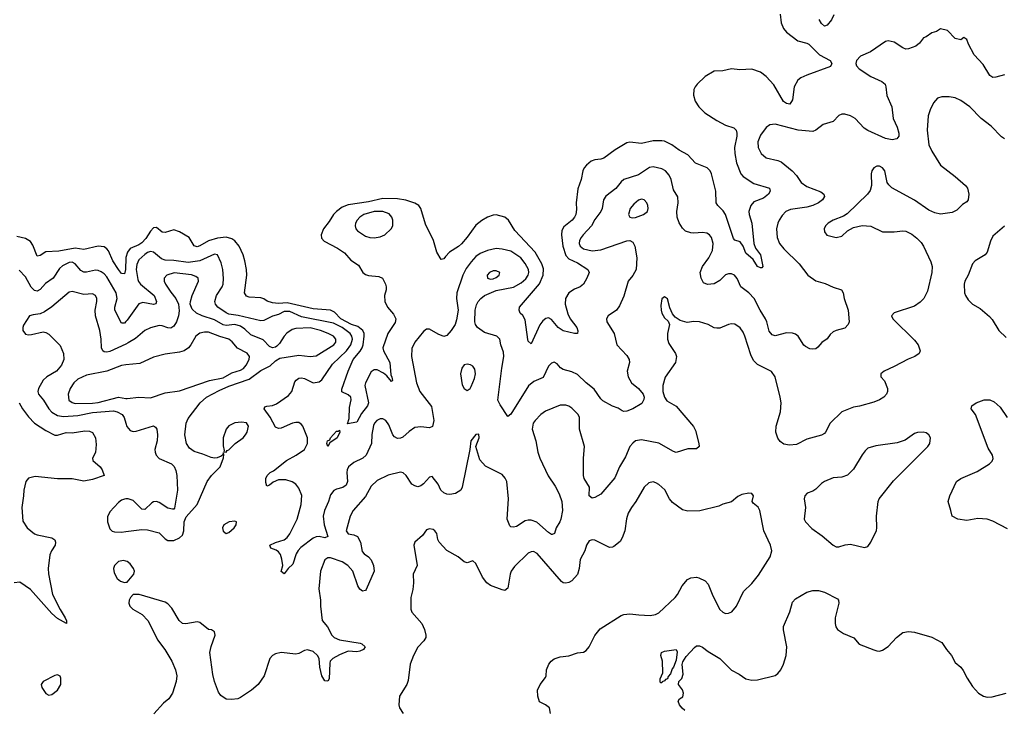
# Model space of a CAD drawing. Header units: inches. Extents: x 2220522 to 2384314, y 721474 to 893490.
# Tile 128 of 256: x 2269269 to 2276049, y 814092 to 818852. Entities that reach past the tile are written whole.
import ezdxf

# ---------------------------------------------------------------- set-up
doc = ezdxf.new("R2010")
doc.units = ezdxf.units.IN
doc.header["$MEASUREMENT"] = 0
doc.layers.add('C2861', color=7, linetype='Continuous')
doc.layers.add('C2871', color=7, linetype='Continuous')

msp = doc.modelspace()

# ---------------------------------------------------------------- linework, layer by layer
at = {"layer": 'C2861', "color": 5}
for points, elevation in [([(2270000, 817212.9), (2269999.2, 817210), (2269997, 817130), (2269990, 817099.6), (2269970, 817103.1), (2269950, 817128.9), (2269909.4, 817190), (2269879.4, 817259.4), (2269870, 817272.7), (2269850, 817286.8), (2269810, 817291.8), (2269710, 817267.5), (2269650, 817276.8), (2269537.5, 817257.5), (2269450, 817251.8), (2269410, 817225.8), (2269390, 817221.1), (2269358.4, 817298.4), (2269342.5, 817322.5), (2269310, 817343.2), (2269250, 817357.4)], 220), ([(2270000, 816770.5), (2269990, 816761.2), (2269970, 816760.4), (2269924.9, 816850), (2269925, 816870), (2269939.1, 816930), (2269934.2, 816970), (2269870, 817078.9), (2269850, 817101.1), (2269830, 817114.8), (2269810, 817124.2), (2269790, 817125.3), (2269730, 817110.7), (2269710, 817112.5), (2269690, 817123.8), (2269650, 817169.8), (2269630, 817180.3), (2269610, 817178.4), (2269564.4, 817155.6), (2269542, 817138), (2269499.7, 817070), (2269445.9, 817034.1), (2269410, 816992.7), (2269390, 816980.6), (2269370, 816984.3), (2269347.3, 817007.3), (2269310, 817080.3), (2269266.1, 817126.1)], 240), ([(2270000, 816616.1), (2269890, 816565.5), (2269870, 816560.8), (2269850, 816563.1), (2269840.5, 816570), (2269832.3, 816590), (2269829.8, 816650), (2269821, 816710), (2269790.7, 816810), (2269789.8, 816850.2), (2269800.4, 816910), (2269799.1, 816930), (2269791.2, 816950), (2269770, 816961.7), (2269710, 816958.6), (2269630, 816978), (2269610, 816974), (2269490, 816873.1), (2269440.7, 816839.3), (2269410, 816823.5), (2269361.7, 816818.3), (2269336, 816810), (2269294.7, 816745.3), (2269290.3, 816730), (2269291.7, 816710), (2269310, 816684.7), (2269330, 816680.2), (2269350, 816682.5), (2269430, 816700.3), (2269450, 816696), (2269470, 816684.2), (2269547.1, 816607.1), (2269571.3, 816551.3), (2269572.9, 816510), (2269556.5, 816470), (2269521.3, 816430), (2269456.4, 816390), (2269430, 816366.3), (2269398.2, 816310), (2269394.2, 816290), (2269399.1, 816270), (2269433.4, 816230), (2269468.5, 816170), (2269490, 816147.6), (2269530, 816124.5), (2269570, 816117.8), (2269670, 816123.3), (2269770, 816144.2), (2269915.8, 816155.8), (2269940.4, 816150), (2269974, 816130), (2269987.4, 816110), (2270000, 816071.2)], 260), ([(2270000, 816471.9), (2269970, 816468.5), (2269870, 816430.4), (2269730, 816401.6), (2269670, 816374.7), (2269641.4, 816350), (2269616, 816310), (2269603.2, 816270), (2269606.9, 816230), (2269630, 816212.6), (2269650, 816207.3), (2269770, 816209), (2269810, 816212.9), (2269950, 816249.6), (2270000, 816242.1)], 280), ([(2269265.8, 816210), (2269288.8, 816170), (2269330, 816114.4), (2269370, 816071.3), (2269450, 816020.3), (2269510, 815988.2), (2269530, 815987.7), (2269590, 816005.7), (2269630, 816004.6), (2269717, 816017), (2269750, 816016.4), (2269770, 816007.7), (2269790, 815971), (2269796.2, 815923.8), (2269792, 815868), (2269770.7, 815830), (2269773.7, 815813.7), (2269822.4, 815770), (2269836.4, 815750), (2269850.7, 815710), (2269770, 815683.6), (2269710, 815672), (2269630, 815687.4), (2269530, 815686.6), (2269375.8, 815704.2), (2269330, 815692.3), (2269310.7, 815670), (2269297, 815610), (2269296, 815570), (2269284.6, 815490), (2269290, 815396), (2269321.3, 815350), (2269370, 815308.8), (2269390, 815300.3), (2269490, 815280.5), (2269510, 815266), (2269515.8, 815250), (2269514, 815230), (2269487, 815190), (2269476.7, 815163.3), (2269465.3, 815070), (2269467, 815033), (2269495.3, 814890), (2269546.7, 814786.7), (2269582, 814730), (2269590.9, 814709.1), (2269591.3, 814690), (2269530, 814725.6), (2269490, 814759.6), (2269344.2, 814924.2), (2269270, 814974.5), (2269230, 814969.5)], 240), ([(2270000, 815548.4), (2269990, 815547.4), (2269970, 815539.2), (2269950, 815523.1), (2269890, 815460.5), (2269874.6, 815425.4), (2269873.5, 815390), (2269890, 815341.8), (2269906.7, 815326.7), (2269921.1, 815321.1), (2269970, 815319), (2270000, 815323.2)], 260), ([(2270000, 815120), (2269984.4, 815124.4), (2269950, 815118.7), (2269922.4, 815090), (2269914.7, 815070), (2269918.9, 815038.9), (2269941.2, 815001.2), (2269962, 814982), (2269990, 814972.4), (2270000, 814974)], 260)]:
    msp.add_lwpolyline(points, dxfattribs=dict(at, elevation=elevation))
at = {"layer": 'C2861', "color": 5, "elevation": 260}
msp.add_lwpolyline([(2269530, 814337.2), (2269510, 814332), (2269430.8, 814290), (2269417.3, 814270), (2269422, 814250), (2269450, 814206.8), (2269470, 814197.3), (2269490, 814200.7), (2269530, 814230.7), (2269553.3, 814270), (2269553.3, 814313.3), (2269546.6, 814326.6)], close=True, dxfattribs=at)
at = {"layer": 'C2871', "color": 5}
for points, elevation in [([(2274506.4, 818890), (2274512, 818830), (2274528.8, 818790), (2274550, 818765.5), (2274626.6, 818706.6), (2274690, 818690.7), (2274702.5, 818682.5), (2274776.4, 818610), (2274850, 818570.2), (2274861.5, 818550), (2274850.8, 818529.2), (2274689.6, 818470.4), (2274647.2, 818450), (2274626.1, 818433.9), (2274602.8, 818390), (2274590, 818299), (2274570.8, 818270), (2274550, 818274), (2274527.9, 818287.9), (2274462.5, 818402.5), (2274410, 818460.8), (2274370, 818488.9), (2274310, 818509.8), (2274226.8, 818506.8), (2274170, 818512.3), (2274110, 818498.5), (2274050, 818496.9), (2273990, 818459.7), (2273933.3, 818406.7), (2273918.9, 818390), (2273910.2, 818370), (2273908.8, 818331.2), (2273920.7, 818290), (2273945.2, 818250), (2273986.7, 818210), (2274070, 818156.1), (2274130, 818125.2), (2274185.4, 818105.4), (2274201.7, 818090), (2274208, 818070), (2274207.5, 818050), (2274190.1, 817970), (2274192.5, 817930), (2274204.6, 817864.6), (2274235.6, 817790), (2274251.6, 817770), (2274323.4, 817723.4), (2274431.8, 817690), (2274436.5, 817670), (2274424.9, 817650), (2274390, 817622.2), (2274324.5, 817595.5), (2274303.9, 817570), (2274288.7, 817530), (2274291, 817510), (2274311, 817450), (2274324.6, 817310), (2274336.1, 817276.1), (2274370.1, 817230), (2274384.9, 817150), (2274378.3, 817141.7), (2274370, 817140.5), (2274350, 817149.8), (2274318.3, 817198.3), (2274270, 817242.8), (2274249.8, 817290), (2274230, 817319.8), (2274193, 817333), (2274183.2, 817343.2), (2274128.3, 817508.3), (2274113.7, 817533.7), (2274075.1, 817570), (2274063.5, 817590), (2274062.9, 817670), (2274033.2, 817790), (2274023.2, 817810), (2274002, 817830), (2273923.3, 817863.3), (2273870, 817919.3), (2273810, 817952.2), (2273759.2, 817990), (2273710, 818013.6), (2273690, 818017.8), (2273630, 818017.3), (2273550, 817999.3), (2273470, 818006.6), (2273450, 818002.4), (2273370, 817953.7), (2273290, 817896.3), (2273270, 817889.7), (2273230, 817885.6), (2273203.8, 817876.2), (2273170.7, 817850), (2273155.5, 817830), (2273146.4, 817810), (2273136, 817750), (2273113.2, 817686.8), (2273101.5, 817590), (2273103.9, 817543.9), (2273099, 817510), (2273090.1, 817489.9), (2273073.4, 817470), (2273014.9, 817425.1), (2273002.2, 817397.8), (2272998.7, 817370), (2273008.9, 817290), (2273030, 817225.4), (2273050, 817204.5), (2273110, 817176.8), (2273181.6, 817130), (2273190.4, 817110), (2273175.2, 817070), (2273150, 817027.8), (2273129.3, 817010.7), (2273090, 816995.6), (2273050.3, 816970), (2273026.4, 816930), (2273025.8, 816890), (2273044.2, 816824.2), (2273060.2, 816790), (2273104.2, 816730), (2273113.1, 816706.9), (2273110.6, 816690), (2273090.3, 816689.7), (2273010, 816708.3), (2272977, 816730), (2272930, 816784.5), (2272910, 816796.2), (2272892.8, 816792.8), (2272870, 816776), (2272850, 816748.7), (2272790, 816618.4), (2272770, 816636), (2272767.2, 816647.2), (2272750, 816782.7), (2272732.9, 816812.9), (2272714.5, 816830), (2272707.6, 816850), (2272711.6, 816870), (2272848, 817032), (2272872.5, 817090), (2272874.6, 817134.6), (2272863.4, 817170), (2272818.7, 817250), (2272678.1, 817398.1), (2272634.3, 817470), (2272610, 817489.7), (2272550, 817506), (2272530, 817504.2), (2272490, 817489.7), (2272450, 817468.3), (2272410, 817435.1), (2272350, 817352.4), (2272310, 817306.4), (2272290, 817287.9), (2272228.4, 817250), (2272199.9, 817220.1), (2272190, 817202.7), (2272170, 817199), (2272141.1, 817250), (2272117.2, 817330), (2272063.6, 817443.6), (2272031.1, 817550), (2272016.9, 817570), (2271990, 817588), (2271926.9, 817606.9), (2271870, 817616.7), (2271770, 817619.3), (2271670, 817596.7), (2271530, 817576.7), (2271490, 817560.5), (2271450, 817530.6), (2271428.9, 817510), (2271400.3, 817459.7), (2271361.1, 817410), (2271344.5, 817370), (2271346.5, 817346.5), (2271365.4, 817325.4), (2271457.4, 817277.4), (2271505.7, 817245.7), (2271550, 817195.4), (2271600.8, 817160.8), (2271632.8, 817110), (2271650, 817096.3), (2271670, 817089.5), (2271741.3, 817081.3), (2271766.7, 817070), (2271788.9, 817030), (2271791.4, 817010), (2271791.5, 816990), (2271780.9, 816950), (2271784.1, 816910), (2271802.7, 816870), (2271843.1, 816823.1), (2271859.2, 816790), (2271854.6, 816765.4), (2271802.8, 816690), (2271770.2, 816590), (2271774.4, 816570), (2271818.2, 816490), (2271824.4, 816404.4), (2271832.4, 816387.6), (2271835.2, 816364.8), (2271830, 816357), (2271796.6, 816396.6), (2271774.9, 816414.9), (2271730, 816439.6), (2271710, 816438.4), (2271690, 816423.7), (2271649.4, 816350), (2271645.5, 816330), (2271671.1, 816210), (2271663.2, 816190), (2271623.2, 816136.8), (2271590, 816076.9), (2271526.8, 816066.8), (2271536.6, 816103.4), (2271540.4, 816179.6), (2271551.3, 816231.3), (2271549.7, 816249.7), (2271530, 816265.6), (2271487.2, 816287.2), (2271486.1, 816306.1), (2271530.6, 816430), (2271565.4, 816510), (2271613.2, 816566.8), (2271626.7, 816590), (2271633.9, 816610), (2271640.9, 816670), (2271641, 816690), (2271632.5, 816710), (2271596.4, 816736.4), (2271554.4, 816750), (2271481.2, 816790), (2271436, 816836), (2271410, 816849.4), (2271290, 816859.9), (2271110, 816900.5), (2271050, 816896.5), (2271010, 816900.3), (2270972.1, 816912.1), (2270950, 816927.7), (2270930, 816934.2), (2270850, 816939.8), (2270830, 816946.9), (2270816.4, 816970), (2270833.9, 817090), (2270831.2, 817130), (2270818.8, 817190), (2270807, 817230), (2270779.6, 817290), (2270750, 817327.9), (2270730, 817340.6), (2270690, 817352.8), (2270630, 817347.1), (2270570, 817328.1), (2270510, 817292.1), (2270490, 817285.9), (2270470, 817293.8), (2270435.5, 817350), (2270370, 817390.3), (2270330, 817402.3), (2270270, 817385.7), (2270250, 817387.1), (2270210, 817418.5), (2270190, 817416.2), (2270170, 817394.7), (2270137, 817343), (2270110, 817313), (2270090, 817299.5), (2270030, 817273.8), (2270010.6, 817250), (2270000, 817212.9)], 220), ([(2274874, 818886), (2274859.5, 818850), (2274830, 818814.5), (2274810, 818807.3), (2274790, 818825.2), (2274773.5, 818853.5)], 220), ([(2276050, 818472.7), (2275990, 818455.3), (2275970, 818454), (2275950, 818466), (2275902.8, 818542.8), (2275840.9, 818610), (2275802, 818682), (2275790, 818715.3), (2275770, 818728.7), (2275750, 818714), (2275710, 818722.7), (2275657, 818777), (2275610, 818788.7), (2275582, 818770), (2275550, 818761.2), (2275510, 818733.2), (2275493.4, 818726.6), (2275464, 818690), (2275438.8, 818670), (2275390, 818651.3), (2275370, 818649.7), (2275350, 818658), (2275290, 818696.4), (2275250, 818705.4), (2275230, 818702.4), (2275127.3, 818630), (2275059, 818601), (2275031.7, 818570), (2275026, 818550), (2275030, 818534.8), (2275050, 818514), (2275130, 818461.3), (2275204.9, 818424.9), (2275227.2, 818407.2), (2275233.1, 818390), (2275238.9, 818330), (2275274.4, 818250), (2275282.3, 818170), (2275310.2, 818110), (2275321.7, 818070), (2275322.4, 818050), (2275308.8, 818031.2), (2275276, 818024), (2275230, 818033.1), (2275107.9, 818087.9), (2275083.5, 818103.5), (2275021.3, 818170), (2274990, 818188.7), (2274950, 818201.1), (2274930, 818199.7), (2274910, 818192), (2274870.6, 818150), (2274800.5, 818130), (2274750, 818091), (2274730, 818080.9), (2274630, 818090.5), (2274470, 818131.7), (2274433.2, 818126.8), (2274410, 818108.2), (2274370, 818055.8), (2274351.3, 818010), (2274352.7, 817970), (2274375.6, 817930), (2274410, 817899.6), (2274490, 817882), (2274511.4, 817871.4), (2274587.7, 817810), (2274617.4, 817777.4), (2274650, 817729), (2274690, 817702.9), (2274784.9, 817664.9), (2274805.5, 817650), (2274810, 817632), (2274796.4, 817610), (2274768.4, 817590), (2274730, 817571.6), (2274690, 817560.6), (2274577, 817543), (2274545.3, 817530), (2274518.1, 817501.9), (2274497.3, 817470), (2274488.1, 817450), (2274481.2, 817410), (2274483.9, 817350), (2274501.5, 817310), (2274530, 817273.4), (2274635, 817170), (2274696.9, 817090), (2274750, 817052.9), (2274814.2, 817034.2), (2274870, 817008.9), (2274926.8, 816990), (2274939.3, 816970), (2274945.3, 816930), (2274973.7, 816850), (2274979.3, 816770), (2274973.4, 816750), (2274950, 816725.2), (2274890, 816709.3), (2274870, 816699.3), (2274850, 816681.2), (2274830, 816653.2), (2274792, 816628), (2274765.7, 816594.3), (2274750, 816584.2), (2274730, 816580.5), (2274710, 816583.6), (2274678.7, 816598.7), (2274668.3, 816608.3), (2274629.5, 816670), (2274610, 816684.2), (2274590, 816691.3), (2274550, 816693.3), (2274470, 816674), (2274450, 816679.5), (2274430, 816705.2), (2274413.3, 816770), (2274403.8, 816790), (2274366.6, 816850), (2274326, 816930), (2274290, 816969.8), (2274234.7, 817010), (2274208.9, 817068.9), (2274190, 817091.1), (2274170, 817099.8), (2274150, 817100.4), (2274130, 817093.3), (2274090, 817054), (2274050, 817031.1), (2274006, 817026), (2273977.5, 817037.5), (2273960.9, 817070), (2273954.5, 817110), (2273969.6, 817150), (2274014.2, 817210), (2274038.5, 817261.5), (2274044.4, 817310), (2274031.9, 817350), (2274018.3, 817370), (2274000.9, 817380.9), (2273970, 817384.8), (2273910, 817380.3), (2273890, 817382.8), (2273854.6, 817394.6), (2273833.8, 817413.8), (2273810, 817451.3), (2273796.3, 817490), (2273794.9, 817530), (2273804.1, 817590), (2273801.1, 817630), (2273770, 817678), (2273754.2, 817750), (2273741.3, 817781.3), (2273716.9, 817810), (2273690, 817823.1), (2273630, 817837.4), (2273606.7, 817833.3), (2273530, 817782), (2273428.8, 817751.2), (2273410, 817735.1), (2273372.7, 817687.3), (2273304, 817636), (2273289.2, 817610), (2273279.7, 817550), (2273270.2, 817530), (2273230, 817474.8), (2273207.3, 817430), (2273149.3, 817370), (2273135.4, 817350), (2273124.7, 817330), (2273122, 817310), (2273128.3, 817290), (2273151.7, 817271.7), (2273210, 817258.1), (2273270, 817265.8), (2273450, 817327.9), (2273470, 817328.9), (2273490, 817317.6), (2273504.7, 817290), (2273518.4, 817210), (2273514.2, 817130), (2273491.5, 817088.5), (2273459.5, 817050), (2273430, 816946), (2273400, 816880), (2273378, 816850), (2273322, 816810), (2273310.5, 816789.5), (2273312.4, 816770), (2273361.7, 816690), (2273381.3, 816610), (2273450, 816538), (2273465.8, 816510), (2273467.1, 816490), (2273452.7, 816430), (2273458.5, 816390), (2273482, 816350), (2273530.1, 816310.1), (2273561.5, 816270), (2273568.1, 816250), (2273566.8, 816233.2), (2273553.4, 816206.6), (2273490, 816169.7), (2273450, 816152.8), (2273430, 816151.6), (2273417.1, 816157.1), (2273390, 816175.1), (2273350, 816189), (2273284.4, 816224.4), (2273270, 816238), (2273224.7, 816304.7), (2273170, 816348.3), (2273110, 816406.6), (2273070, 816425.8), (2273010, 816441.1), (2272992.9, 816452.9), (2272970, 816480.9), (2272950, 816492), (2272930, 816484.5), (2272910, 816462.9), (2272873.8, 816386.2), (2272810, 816358.4), (2272771.3, 816328.7), (2272650, 816132), (2272630, 816117.2), (2272576.5, 816196.5), (2272562, 816230), (2272589, 816450), (2272603.7, 816530), (2272600.2, 816560.2), (2272581.2, 816610), (2272576, 816650), (2272555.1, 816670), (2272470, 816696), (2272420.5, 816730), (2272408.2, 816750), (2272404, 816770), (2272406.2, 816850), (2272414.3, 816885.7), (2272426.6, 816910), (2272443.5, 816930), (2272469.7, 816950), (2272550, 816986.4), (2272670, 817008), (2272722.6, 817037.4), (2272753.8, 817066.2), (2272770.6, 817090), (2272775, 817110), (2272772, 817130), (2272750, 817170.8), (2272719.4, 817210), (2272650, 817256.1), (2272590, 817271.2), (2272550, 817274.8), (2272490, 817260.2), (2272438.7, 817241.3), (2272410, 817220.3), (2272377.3, 817182.7), (2272343.3, 817136.7), (2272320.1, 817090), (2272279.4, 816970), (2272277.3, 816930), (2272288, 816850), (2272277.7, 816782.3), (2272267.9, 816752.1), (2272239.5, 816710), (2272210, 816674.7), (2272190, 816668.9), (2272150, 816683.5), (2272090, 816718.7), (2272070, 816719.5), (2272050, 816703.6), (2271990.2, 816630), (2271970, 816585.2), (2271966.9, 816530), (2272001.1, 816350), (2272024.8, 816290), (2272104.9, 816184.9), (2272120.8, 816090), (2272112.1, 816047.9), (2272090, 816038.4), (2272030, 816045.1), (2271990, 816040.5), (2271950, 816013.6), (2271906.3, 815973.7), (2271890, 815966.6), (2271870, 815965.7), (2271850, 815977.4), (2271839.1, 815990), (2271810, 816059.5), (2271790, 816089.6), (2271770, 816100.5), (2271750, 816099.7), (2271728.7, 816090), (2271711.8, 816070), (2271705.9, 816054.1), (2271693.3, 815993.3), (2271691, 815930), (2271655, 815850), (2271630.9, 815829.1), (2271570, 815801), (2271533.7, 815770), (2271523.1, 815750), (2271520.9, 815730), (2271526.4, 815670), (2271515.9, 815644.1), (2271493.5, 815626.5), (2271450, 815616.4), (2271432.6, 815607.4), (2271410, 815577), (2271395.5, 815530), (2271367.6, 815470), (2271358.8, 815430), (2271364.8, 815370), (2271391.1, 815288.9), (2271370, 815280.8), (2271330, 815289.8), (2271310, 815288.4), (2271290, 815278), (2271205.9, 815214.1), (2271186.1, 815193.9), (2271173.4, 815170), (2271150, 815099.5), (2271117.3, 815070), (2271090, 815033.2), (2271069.8, 815049.8), (2271080.5, 815090), (2271074.5, 815134.5), (2271065, 815165), (2271050, 815184.7), (2271035.3, 815195.3), (2270999, 815210), (2270992.3, 815230), (2271030, 815248.8), (2271090, 815266.5), (2271110, 815282.6), (2271130, 815307.4), (2271178.7, 815410), (2271208.2, 815510), (2271212.4, 815572.4), (2271190, 815622.9), (2271169.8, 815649.8), (2271145.6, 815665.6), (2271101.1, 815681.1), (2271050, 815679.3), (2271015, 815665), (2270990, 815644.7), (2270970, 815637.2), (2270963.1, 815663.1), (2270964.8, 815690), (2270972.6, 815710), (2270993, 815730), (2271016.7, 815743.3), (2271106.3, 815813.7), (2271173.6, 815850), (2271229.6, 815890), (2271251.2, 815930), (2271251.6, 815970), (2271219.7, 816050), (2271210, 816062.9), (2271190, 816075.1), (2271170, 816076), (2271146.8, 816070), (2271070, 816037.4), (2271050, 816035.1), (2271030, 816042.9), (2270993.3, 816113.3), (2270951.8, 816170), (2270957.5, 816182.5), (2270970, 816188.2), (2271010, 816193.8), (2271036.7, 816203.3), (2271118.8, 816261.2), (2271142, 816290), (2271164.1, 816355.9), (2271172.1, 816367.9), (2271190, 816380.3), (2271210, 816384.2), (2271230, 816379.6), (2271290, 816349), (2271330, 816356.9), (2271350, 816369.2), (2271423.2, 816476.8), (2271519.2, 816570), (2271549.9, 816610), (2271559.9, 816650), (2271556.6, 816670), (2271543.6, 816690), (2271489.9, 816730), (2271430, 816760.4), (2271210, 816804.1), (2271130, 816840.3), (2271090, 816839.7), (2271050, 816820.6), (2271010, 816808.1), (2270950, 816778), (2270930, 816776.5), (2270773.8, 816813.8), (2270710, 816822.6), (2270690, 816830.5), (2270633.5, 816870), (2270617.3, 816890), (2270613, 816910), (2270625, 816950), (2270663.5, 817010), (2270669.8, 817030), (2270671.4, 817068.6), (2270668.2, 817130), (2270657.1, 817177.1), (2270631.3, 817230), (2270610, 817236.1), (2270510, 817190.4), (2270430, 817179), (2270330, 817191.9), (2270270, 817194.3), (2270244.3, 817204.3), (2270190, 817248.6), (2270170, 817254.1), (2270150, 817248.2), (2270130, 817234.2), (2270090, 817196.2), (2270075, 817165), (2270070.1, 817130), (2270082.2, 817062.2), (2270087, 817047), (2270101.3, 817030), (2270195.8, 816950), (2270210.1, 816910), (2270206.4, 816893.6), (2270190, 816887.8), (2270116.9, 816903.1), (2270090, 816894), (2270010, 816779.8), (2270000, 816770.5)], 240), ([(2276050, 818029.5), (2276030, 818043.6), (2275958.5, 818118.5), (2275889.7, 818170), (2275811.8, 818251.8), (2275750, 818293.7), (2275710, 818312.3), (2275670, 818319.8), (2275619.3, 818320.7), (2275588.5, 818311.5), (2275561.8, 818278.2), (2275537.7, 818230), (2275525.2, 818190), (2275518, 818090), (2275529.3, 817990), (2275550, 817944.9), (2275609.1, 817849.1), (2275710.4, 817770), (2275780.7, 817710), (2275796.3, 817690), (2275804, 817650), (2275798.8, 817610), (2275790, 817595.3), (2275761.1, 817578.9), (2275722, 817538), (2275690, 817522), (2275610, 817512), (2275570, 817521.6), (2275530, 817539.7), (2275430, 817607.3), (2275273.9, 817693.9), (2275252.6, 817712.6), (2275241.6, 817730), (2275226, 817810), (2275210, 817831.2), (2275190, 817841.3), (2275170, 817841.3), (2275150, 817829.6), (2275137.4, 817810), (2275131.6, 817790), (2275133.4, 817710), (2275124.5, 817675.5), (2275107, 817650), (2274966.5, 817513.5), (2274942, 817498), (2274870.6, 817470), (2274836.4, 817450), (2274816.4, 817430), (2274808.4, 817410), (2274810.6, 817390), (2274826.9, 817366.9), (2274890, 817350.6), (2274930, 817359.1), (2274970, 817396.3), (2275010, 817419.1), (2275070, 817433.4), (2275130, 817427.7), (2275210, 817390.7), (2275290, 817390.4), (2275350, 817397), (2275370, 817393.4), (2275412.6, 817372.6), (2275446.2, 817346.2), (2275475.4, 817315.4), (2275492.7, 817290), (2275542.7, 817182.7), (2275551.2, 817150), (2275550.2, 817110), (2275519.5, 816980.5), (2275494, 816930), (2275470, 816905.6), (2275430, 816876.2), (2275290, 816832.3), (2275271, 816810), (2275280.7, 816790), (2275430, 816643.6), (2275455.8, 816610), (2275470.4, 816570), (2275461.6, 816550), (2275433.4, 816530), (2275387.8, 816512.2), (2275290, 816460.4), (2275222, 816430), (2275198.8, 816410), (2275198, 816390), (2275223.1, 816363.1), (2275243.8, 816310), (2275245.5, 816290), (2275238, 816270), (2275218.8, 816250), (2275190, 816232), (2275150, 816215.1), (2275051.8, 816188.2), (2275010, 816181.5), (2274930, 816149.8), (2274848.7, 816070), (2274818, 816010), (2274810, 815999.6), (2274790, 815987.3), (2274690, 815959.6), (2274617, 815923), (2274570, 815919.7), (2274530, 815926.9), (2274505.7, 815945.7), (2274490, 815966.6), (2274475.8, 816010), (2274478.3, 816050), (2274507.1, 816150), (2274511.1, 816210), (2274505.7, 816250), (2274470.8, 816390.8), (2274446.1, 816426.1), (2274350, 816475.8), (2274322.2, 816502.2), (2274302.6, 816542.6), (2274262.7, 816670), (2274250, 816698.4), (2274230, 816727.3), (2274192.3, 816752.3), (2274170, 816754.7), (2274150, 816751.3), (2274090, 816726.3), (2274070, 816724.7), (2274050, 816728.2), (2274009.4, 816750), (2273950, 816769.8), (2273910.7, 816770.7), (2273864.8, 816764.8), (2273817.4, 816777.4), (2273781.3, 816801.3), (2273763.6, 816823.6), (2273745.1, 816865.1), (2273730, 816928.7), (2273710, 816941.2), (2273690, 816928), (2273682.5, 816882.5), (2273685.5, 816850), (2273690.8, 816830), (2273710, 816796), (2273733.2, 816773.2), (2273744, 816750), (2273730.3, 816690), (2273729.1, 816649.1), (2273739.7, 816619.7), (2273784.9, 816550), (2273791.7, 816530), (2273783.7, 816490), (2273713, 816387), (2273697.3, 816330), (2273697.8, 816290), (2273708.5, 816250), (2273724.7, 816224.7), (2273788.6, 816188.6), (2273908.4, 816048.4), (2273921.4, 816021.4), (2273946, 815930), (2273946.8, 815910), (2273930, 815893.2), (2273870, 815893.3), (2273790, 815869.6), (2273770, 815875.1), (2273670, 815932), (2273550, 815955.1), (2273510, 815948.4), (2273490, 815934), (2273469.2, 815910), (2273439.9, 815839.9), (2273398.5, 815770), (2273365.9, 815694.1), (2273270, 815580.7), (2273230, 815558.4), (2273210, 815554.5), (2273189.6, 815570), (2273192.1, 815630), (2273155.1, 815690), (2273150.9, 815710), (2273151.6, 815830), (2273157.3, 815910), (2273124.6, 816030), (2273122.9, 816110), (2273114.5, 816130), (2273070, 816173.7), (2273050, 816188.4), (2273030, 816195.3), (2272990, 816194.6), (2272890, 816153.3), (2272857.4, 816130), (2272818, 816090), (2272804.6, 816070), (2272797.7, 816030), (2272823.2, 815950), (2272837.1, 815870), (2272850, 815830.4), (2272908.7, 815708.7), (2272957, 815637), (2272984.6, 815584.6), (2273002, 815530), (2273006.9, 815470), (2272995.6, 815410), (2272988.7, 815390), (2272962.4, 815350), (2272952.2, 815310), (2272936.1, 815303.9), (2272930, 815303.5), (2272910, 815316.9), (2272830, 815388), (2272790, 815403.1), (2272770, 815403.5), (2272750, 815397.3), (2272690, 815359.7), (2272670, 815353.6), (2272650, 815357), (2272643.7, 815363.7), (2272626.6, 815410), (2272634.8, 815550), (2272623, 815670), (2272612.8, 815692.8), (2272590, 815717.3), (2272475.4, 815775.4), (2272438, 815818), (2272409, 815910), (2272433, 815970), (2272430, 815995.3), (2272410, 815992.7), (2272375.5, 815950), (2272368.2, 815890), (2272314.9, 815630), (2272306.7, 815610), (2272270, 815585.1), (2272230, 815579.7), (2272210, 815581.1), (2272189.6, 815590), (2272168.3, 815610), (2272149.7, 815650), (2272110, 815704), (2272090, 815699), (2272050, 815653), (2272030, 815638), (2272010, 815633), (2271990, 815638), (2271970, 815649.6), (2271930, 815711.1), (2271910, 815728.6), (2271890, 815733.3), (2271806.4, 815713.6), (2271730, 815675.1), (2271690, 815636.3), (2271650, 815566), (2271564.7, 815470), (2271545.2, 815430), (2271516.9, 815330), (2271530, 815308.6), (2271570, 815302), (2271594.6, 815290), (2271615, 815250), (2271626.5, 815186.5), (2271641.3, 815170), (2271671.8, 815150), (2271688.9, 815130), (2271704.9, 815090), (2271710.4, 815050), (2271655.1, 814924.9), (2271650, 814918), (2271630, 814913.3), (2271610, 814926), (2271597.3, 814950), (2271561.9, 815050), (2271529.2, 815090), (2271490, 815116.4), (2271410, 815142.5), (2271390, 815142.6), (2271370, 815129.7), (2271340.2, 815050), (2271328.6, 814928.6), (2271340.8, 814850), (2271340.9, 814810), (2271352.7, 814710), (2271387.8, 814667.8), (2271417.3, 814610), (2271434.4, 814594.4), (2271470, 814578.4), (2271613.9, 814553.9), (2271624.9, 814550), (2271647.7, 814530), (2271636, 814510), (2271610, 814499.1), (2271590, 814495.3), (2271530, 814500.3), (2271470, 814474.8), (2271425.7, 814450), (2271407.4, 814430), (2271404.1, 814415.9), (2271399.3, 814310), (2271390, 814293.2), (2271370, 814296), (2271350, 814329.3), (2271335.8, 814390), (2271331.1, 814450), (2271318.7, 814470), (2271290, 814497.2), (2271250, 814509.7), (2271230, 814505.1), (2271190, 814482.9), (2271170, 814478.4), (2271069.5, 814489.5), (2271030, 814480.5), (2271010, 814469.6), (2270992, 814450), (2270953.4, 814330), (2270910, 814269.6), (2270865.3, 814230), (2270790, 814179.8), (2270770, 814171), (2270727.2, 814167.2), (2270690, 814169.7), (2270654.6, 814194.6), (2270638, 814218), (2270609.8, 814289.8), (2270599.2, 814339.2), (2270578.8, 814490), (2270588, 814532), (2270614.5, 814610), (2270610, 814633.2), (2270590, 814646), (2270569.2, 814650), (2270510, 814698), (2270490, 814700.7), (2270412.5, 814687.5), (2270390, 814691.3), (2270367.1, 814710), (2270316.7, 814796.7), (2270290, 814825.4), (2270270, 814836.9), (2270090.8, 814889.2), (2270050, 814889.2), (2270030.8, 814870), (2270022, 814850), (2270020.5, 814830), (2270028, 814810), (2270048.8, 814788.8), (2270111.9, 814751.9), (2270150.3, 814710.3), (2270173, 814673), (2270218.4, 814578.4), (2270268.2, 814510), (2270316.3, 814430), (2270342.8, 814370), (2270350.7, 814330), (2270346.8, 814290), (2270321, 814210), (2270296, 814170), (2270259.8, 814140.2), (2270192.3, 814067.7)], 260), ([(2276050, 817428.3), (2275970, 817360.9), (2275953.9, 817326.1), (2275930.3, 817250), (2275916.4, 817230), (2275849.1, 817190.9), (2275830.4, 817170), (2275800.3, 817090), (2275777.1, 817050), (2275773, 817030), (2275774.9, 816970), (2275781.6, 816950), (2275800.7, 816920.7), (2275830, 816890.7), (2275882, 816862), (2275945.8, 816805.8), (2275965.2, 816785.2), (2276011, 816710), (2276060.7, 816660.7)], 280), ([(2270000, 815323.2), (2270110, 815338.9), (2270150, 815336.5), (2270230, 815314.6), (2270270, 815274), (2270290, 815261.7), (2270330, 815262), (2270370, 815280.9), (2270390, 815299.3), (2270399.8, 815330), (2270401.6, 815390), (2270415.4, 815424.6), (2270490.7, 815509.3), (2270560.7, 815670), (2270590, 815711.4), (2270649.7, 815770), (2270672.1, 815832.1), (2270674.6, 815854.6), (2270670, 815866), (2270666.8, 815853.2), (2270656, 815844), (2270628.5, 815831.5), (2270610.3, 815829.7), (2270586.4, 815833.6), (2270530, 815857.6), (2270470, 815876.4), (2270437.6, 815897.6), (2270418.3, 815930), (2270405.7, 815990), (2270414.5, 816070), (2270430, 816102.4), (2270510.9, 816210), (2270554.8, 816250), (2270643.4, 816296.6), (2270710, 816325.8), (2270850, 816375.1), (2270930, 816433.8), (2270993.1, 816466.9), (2271030, 816501.7), (2271060.3, 816519.7), (2271190, 816540.6), (2271270, 816530.1), (2271310, 816533.9), (2271432.8, 816610), (2271445.6, 816630), (2271446.2, 816650), (2271430, 816670.6), (2271394, 816690), (2271340.5, 816710), (2271270, 816727.8), (2271170, 816723.9), (2271144.2, 816715.8), (2271109.2, 816690.8), (2271089.3, 816670), (2271058.9, 816621.1), (2271039.5, 816600.5), (2271030, 816594.3), (2271010, 816591.1), (2270990, 816599.1), (2270944.4, 816644.4), (2270860.1, 816680.1), (2270819.8, 816719.8), (2270790, 816739.9), (2270750, 816749.9), (2270690, 816744), (2270670, 816748.8), (2270610, 816783.4), (2270524.4, 816810), (2270486, 816830), (2270457.2, 816857.2), (2270442.6, 816890), (2270444, 816910), (2270456.4, 816950), (2270499.8, 817050), (2270498.3, 817070), (2270482.2, 817082.2), (2270453.1, 817093.1), (2270332.8, 817107.2), (2270283.1, 817090), (2270262.7, 817070), (2270263.2, 817050), (2270273.8, 817030), (2270310, 816973.4), (2270345.2, 816930), (2270362.7, 816890), (2270366.2, 816846.2), (2270361.6, 816810), (2270348.9, 816770), (2270330, 816739.3), (2270310, 816726.5), (2270290, 816727.4), (2270250, 816741.2), (2270230, 816743.1), (2270170, 816727.6), (2270130, 816709.8), (2270065.3, 816654.7), (2270016.4, 816623.6), (2270000, 816616.1)], 260), ([(2270000, 816242.1), (2270010, 816240.6), (2270090, 816250.7), (2270170, 816246), (2270270, 816280.3), (2270370, 816293.6), (2270574.8, 816365.2), (2270670, 816383.9), (2270730, 816417.6), (2270790, 816435.4), (2270810, 816447.6), (2270828.8, 816470), (2270849.8, 816510), (2270851.9, 816530), (2270834.3, 816554.3), (2270767.8, 816587.8), (2270732.5, 816632.5), (2270709.3, 816649.3), (2270647.3, 816667.3), (2270570, 816697.2), (2270541.9, 816698.1), (2270510, 816691.7), (2270481.7, 816670), (2270447.2, 816610), (2270430.3, 816590), (2270400.7, 816570), (2270370, 816560.8), (2270270, 816547.1), (2270190, 816525.1), (2270096.9, 816483.1), (2270000, 816471.9)], 280), ([(2276070, 815343.6), (2275970, 815395.1), (2275930, 815409.7), (2275867, 815413), (2275790, 815399.5), (2275728, 815410), (2275688.7, 815430), (2275681.2, 815470), (2275661.2, 815530), (2275672.8, 815570), (2275719.5, 815670), (2275749.8, 815690.2), (2275862, 815738), (2275947, 815790), (2275965.1, 815810), (2275972.3, 815827.7), (2275967.3, 815850), (2275937.7, 815897.7), (2275850.8, 816130.8), (2275820.9, 816170), (2275825.2, 816190), (2275856, 816210), (2275910, 816231.5), (2275950, 816231.7), (2275978.9, 816218.9), (2276020.5, 816180.5), (2276068.5, 816110)], 260), ([(2270000, 816071.2), (2270007.6, 816047.6), (2270030, 816020.3), (2270050, 816014.6), (2270070, 816016.5), (2270190, 816053), (2270204.1, 816044.1), (2270212.2, 816030), (2270217.7, 815990), (2270214.7, 815950), (2270200.2, 815890), (2270200.8, 815870), (2270207.6, 815850), (2270230, 815827.4), (2270314, 815790), (2270331.7, 815771.7), (2270344.2, 815744.2), (2270350.3, 815709.7), (2270356.4, 815610), (2270334.8, 815485.2), (2270330, 815478), (2270322, 815478), (2270290, 815486), (2270230, 815524), (2270210, 815530.9), (2270190, 815529.7), (2270178.2, 815521.8), (2270130, 815475.1), (2270110, 815478), (2270050, 815537.4), (2270015.3, 815550), (2270000, 815548.4)], 260), ([(2272924, 814070), (2272916, 814110), (2272890, 814129.2), (2272849, 814150), (2272836, 814190), (2272835.1, 814230), (2272852.8, 814270), (2272890, 814318.8), (2272894.7, 814330), (2272896.9, 814370), (2272912.1, 814410), (2272927.4, 814430), (2272950, 814447.1), (2272990, 814460.2), (2273050, 814468.1), (2273110, 814489.1), (2273150, 814492.9), (2273170, 814504.2), (2273190, 814530.4), (2273230, 814607), (2273265.6, 814654.4), (2273410, 814744.7), (2273430, 814752.3), (2273470, 814758), (2273531, 814749), (2273610, 814746.5), (2273647.2, 814752.8), (2273670, 814763.7), (2273782.4, 814870), (2273798, 814890), (2273829.7, 814950.3), (2273866.9, 814993.1), (2273890, 815006), (2273928.5, 815008.5), (2273945.1, 815005.1), (2273990, 814984), (2274010, 814960.7), (2274042.1, 814882.1), (2274090, 814787.7), (2274110, 814768), (2274130, 814758.4), (2274150, 814760.4), (2274172, 814770), (2274205.6, 814810), (2274252.6, 814910), (2274310, 814967), (2274357.2, 815022.8), (2274436.9, 815150), (2274447.6, 815190), (2274438.7, 815230), (2274393.7, 815330), (2274366.3, 815470), (2274353, 815493), (2274318.9, 815518.9), (2274312.3, 815530), (2274322.7, 815570), (2274310, 815585.2), (2274290, 815589.4), (2274241.1, 815578.9), (2274214.2, 815565.8), (2274170, 815529.5), (2274110, 815512), (2274082, 815498), (2273952.7, 815467.3), (2273870, 815464.1), (2273832.9, 815472.9), (2273764.4, 815524.4), (2273744, 815550), (2273710.6, 815610.6), (2273670, 815648), (2273650, 815660.5), (2273630, 815666), (2273601.2, 815658.8), (2273570, 815629.6), (2273512.6, 815530), (2273481.5, 815490), (2273459, 815450), (2273447.4, 815412.6), (2273435.5, 815330), (2273418.5, 815281.5), (2273403.8, 815256.2), (2273359.5, 815220.5), (2273350, 815215.4), (2273330, 815214.8), (2273230, 815265.4), (2273210, 815267.8), (2273190, 815260.7), (2273171.8, 815230), (2273160.9, 815190), (2273128.1, 815131.9), (2273122.2, 815070), (2273110.9, 815029.1), (2273070, 814984.8), (2273050, 814972.3), (2273030, 814967.4), (2273010, 814971.3), (2272999.5, 814979.5), (2272832.9, 815172.9), (2272806.9, 815186.9), (2272790, 815185.1), (2272770, 815174.2), (2272676.1, 815083.9), (2272652.8, 815050), (2272645.8, 815030), (2272630, 814933.2), (2272610, 814918.7), (2272590, 814921.3), (2272511.8, 814951.8), (2272484.7, 814970), (2272455.1, 815010), (2272410, 815104), (2272390, 815122.7), (2272350, 815109.3), (2272330, 815114.5), (2272288.7, 815148.7), (2272210, 815194), (2272157.6, 815250), (2272147.6, 815270), (2272140.5, 815310), (2272128.6, 815328.6), (2272117.1, 815337.1), (2272090, 815343.1), (2272070, 815335.4), (2272043, 815297), (2271989.1, 815250), (2271983.6, 815230), (2272005.4, 815090), (2271978.5, 815030), (2271980.6, 814970), (2271975, 814925), (2271961.5, 814870), (2271961.1, 814790), (2271970, 814768.2), (2272036.9, 814690), (2272055.6, 814650), (2272066, 814610), (2272065.5, 814594.5), (2272050.6, 814570), (2272010, 814527.3), (2271980.9, 814470), (2271956.9, 814410), (2271943.1, 814296.9), (2271934.9, 814270), (2271884.7, 814190), (2271880.7, 814130), (2271884.9, 814110), (2271910, 814070.8)], 280), ([(2270000, 814974), (2270010, 814975.5), (2270054.7, 815030), (2270058.9, 815050), (2270052.8, 815070), (2270030, 815101.3), (2270010, 815117.3), (2270000, 815120)], 260), ([(2273850, 814091.2), (2273830, 814106.9), (2273811.3, 814130), (2273804, 814156), (2273812.7, 814170), (2273834.3, 814185.7), (2273840.4, 814210), (2273832.4, 814232.4), (2273806.4, 814270), (2273808.6, 814290), (2273829, 814311), (2273837.8, 814342.2), (2273831.3, 814408.7), (2273834.5, 814425.5), (2273858.1, 814461.9), (2273914.7, 814525.3), (2273930, 814535.5), (2273950, 814537.1), (2273970, 814527.2), (2274010, 814497.6), (2274090.3, 814450), (2274170, 814368.8), (2274222, 814342), (2274270, 814308), (2274310, 814299.5), (2274350, 814301.1), (2274470, 814332.2), (2274490, 814346), (2274510, 814370.6), (2274528.9, 814411.1), (2274546.8, 814470), (2274551.7, 814530), (2274527.5, 814647.5), (2274528.3, 814670), (2274571.6, 814770), (2274590, 814838), (2274610, 814860.7), (2274690, 814906.8), (2274730, 814917.3), (2274770, 814918.8), (2274810, 814907.3), (2274899.9, 814859.9), (2274907.3, 814850), (2274910.3, 814830), (2274883.8, 814730), (2274883, 814690), (2274888.2, 814668.2), (2274901, 814650), (2274940.7, 814620.7), (2275011.7, 814591.7), (2275050, 814548.7), (2275150, 814507.7), (2275170, 814500.9), (2275190, 814500.3), (2275210, 814506.3), (2275248, 814532), (2275305.2, 814594.8), (2275350, 814628.2), (2275390, 814635.3), (2275430, 814631.5), (2275550, 814595.6), (2275619.6, 814559.6), (2275650.4, 814510), (2275684.9, 814470), (2275710, 814420.7), (2275748.5, 814388.5), (2275766, 814366), (2275792.5, 814312.5), (2275830, 814256), (2275871, 814210), (2275906, 814190), (2275930, 814183.7), (2275964.2, 814184.2), (2276061.2, 814210)], 260)]:
    msp.add_lwpolyline(points, dxfattribs=dict(at, elevation=elevation))
for points, elevation in [([(2273550, 817615.1), (2273530, 817606.9), (2273498.6, 817581.4), (2273473.1, 817550), (2273461.1, 817510), (2273470, 817490.7), (2273487.1, 817487.1), (2273510, 817489.3), (2273565.1, 817510), (2273591.8, 817530), (2273596.3, 817550), (2273594, 817570), (2273588, 817590), (2273570, 817611.3)], 260), ([(2271770, 817529.3), (2271709.2, 817529.2), (2271639.6, 817510), (2271611.3, 817490), (2271592.6, 817470), (2271580.8, 817450), (2271578.5, 817430), (2271583.6, 817410), (2271595.8, 817395.8), (2271650, 817359.7), (2271678.8, 817350), (2271710, 817348.2), (2271750, 817355.6), (2271783, 817370), (2271826.6, 817410), (2271837.4, 817430), (2271839.3, 817470), (2271832, 817490), (2271812.8, 817512.8)], 240), ([(2272550, 817120.9), (2272530, 817120.3), (2272504.6, 817110), (2272488.1, 817090), (2272490.4, 817070), (2272510, 817064.1), (2272530, 817066.6), (2272550, 817074), (2272571.2, 817090), (2272575.6, 817110)], 260), ([(2272350, 816477.7), (2272330, 816473.5), (2272312.3, 816450), (2272304.5, 816410), (2272316.1, 816336.1), (2272330, 816310.4), (2272350, 816296.3), (2272369.7, 816310.3), (2272377, 816323), (2272401, 816379), (2272408.3, 816410), (2272402.5, 816442.5), (2272390, 816462.9), (2272373, 816473)], 260), ([(2270797.3, 816077.3), (2270750, 816072.5), (2270710, 816052.9), (2270691.4, 816030), (2270669, 815970), (2270670, 815914), (2270678, 815882), (2270674, 815874), (2270690, 815871.3), (2270697.5, 815882.5), (2270710, 815888), (2270751.6, 815930), (2270807.8, 815970), (2270824.4, 815990), (2270834.8, 816010), (2270843.6, 816050), (2270830, 816073.6)], 260), ([(2271390, 815909.6), (2271384.4, 815930), (2271389.2, 815950), (2271404.2, 815955.8), (2271409, 815970), (2271450, 816015.2), (2271464.4, 816015.6), (2271470, 816022.8), (2271474, 816010), (2271454, 815970), (2271404.7, 815935.3)], 220), ([(2275490, 816009.2), (2275450, 816006), (2275430, 815999.3), (2275365.1, 815954.9), (2275310, 815934.7), (2275164.2, 815915.8), (2275110, 815898), (2275090, 815879.5), (2275070, 815851.8), (2275010, 815754), (2274970, 815713.1), (2274930, 815699), (2274870, 815695.1), (2274810.6, 815670), (2274790, 815655.6), (2274750, 815615.1), (2274730, 815602.4), (2274692.1, 815587.9), (2274675.5, 815570), (2274670.5, 815550), (2274680.3, 815490), (2274670.4, 815410), (2274679.3, 815390), (2274724, 815344), (2274794.6, 815294.6), (2274870, 815230.3), (2274890, 815219.5), (2274910, 815219.6), (2274952.8, 815232.8), (2274990, 815237.3), (2275086.6, 815213.4), (2275110, 815220.7), (2275129.7, 815250.3), (2275168.1, 815331.9), (2275171.5, 815350), (2275168.2, 815430), (2275179.7, 815530), (2275188, 815550), (2275286.1, 815673.9), (2275522.7, 815910), (2275536, 815930), (2275541.2, 815970), (2275529, 815990), (2275510, 816005.2)], 280), ([(2270750, 815395.1), (2270712, 815390), (2270674.8, 815370), (2270665.5, 815350), (2270670, 815326), (2270690, 815310.8), (2270710, 815316.3), (2270746, 815350), (2270759.3, 815370), (2270762, 815390)], 260), ([(2273682, 814282), (2273678, 814290), (2273678, 814310), (2273698, 814350), (2273695.3, 814430), (2273684, 814470), (2273689.2, 814490), (2273710, 814500.7), (2273790, 814512.2), (2273795.3, 814495.3), (2273790, 814438), (2273770, 814389.2), (2273761.3, 814378.7), (2273750, 814344), (2273734.9, 814325.1), (2273730.4, 814310), (2273715.5, 814304.5), (2273710, 814295.3), (2273692.5, 814287.5), (2273690, 814282)], 260)]:
    msp.add_lwpolyline(points, close=True, dxfattribs=dict(at, elevation=elevation))

doc.saveas('drawing.dxf')
